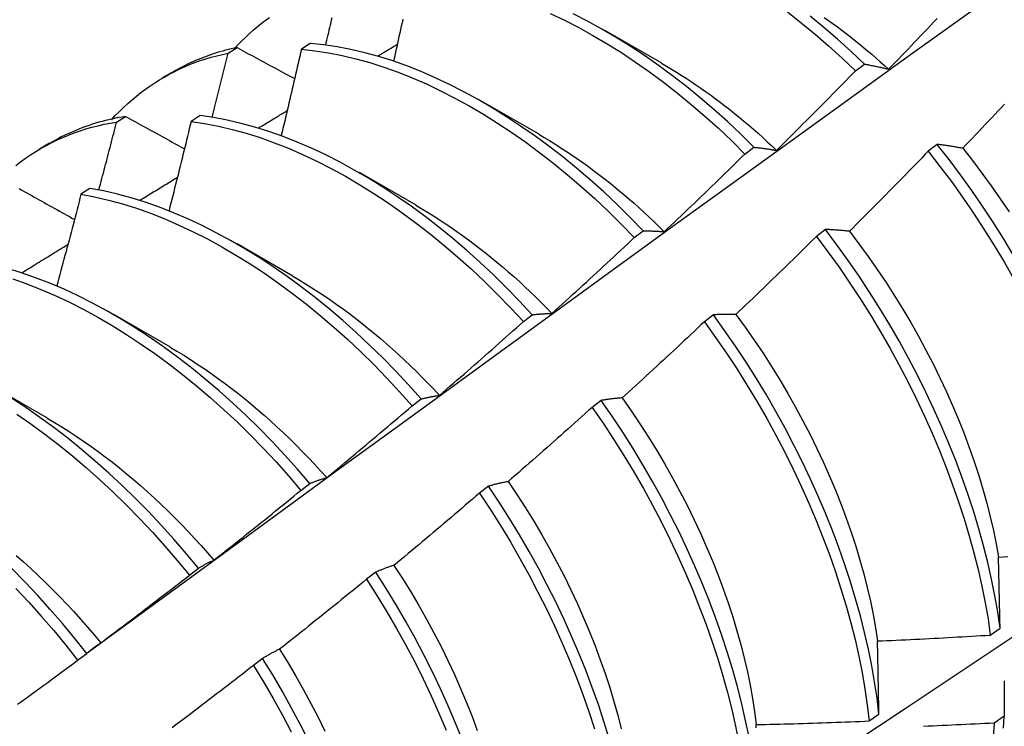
# Model space of a CAD drawing. Header units: inches. Extents: x 0 to 107, y -11 to 69.
# Tile 47 of 55: x 96.323 to 96.602, y 39.404 to 39.604. Entities that reach past the tile are written whole.
import ezdxf

# ---------------------------------------------------------------- set-up
doc = ezdxf.new("R2010")
doc.units = ezdxf.units.IN
doc.header["$MEASUREMENT"] = 0
doc.layers.add('Visible Edges(ANSI)', color=7, linetype='Continuous', lineweight=25)

msp = doc.modelspace()

# ---------------------------------------------------------------- linework, layer by layer
at = {"layer": 'Visible Edges(ANSI)'}
for p, q in [((96.48923, 39.60089), (96.50524, 39.59167)), ((96.40576, 39.59719), (96.40324, 39.59554)), ((96.38246, 39.59445), (96.38501, 39.59602)), ((96.56013, 39.58945), (96.56265, 39.59135)), ((96.36385, 39.58747), (96.36666, 39.58909)), ((96.45443, 39.58079), (96.47044, 39.57158)), ((96.3509, 39.57493), (96.35345, 39.57651)), ((96.37453, 39.57674), (96.37201, 39.57508)), ((96.32905, 39.56738), (96.33186, 39.569)), ((96.52883, 39.56587), (96.53136, 39.56778)), ((96.58328, 39.5686), (96.58072, 39.56666)), ((96.41963, 39.5607), (96.43565, 39.55149)), ((96.34333, 39.55614), (96.34081, 39.55447)), ((96.49748, 39.5422), (96.50001, 39.54412)), ((96.55163, 39.54451), (96.54907, 39.54256)), ((96.38483, 39.54061), (96.40085, 39.5314)), ((96.35004, 39.52052), (96.36605, 39.5113)), ((96.46608, 39.51844), (96.46862, 39.52036)), ((96.5199, 39.52034), (96.51734, 39.51839)), ((96.31524, 39.50043), (96.33125, 39.49121)), ((96.43462, 39.49459), (96.43716, 39.49652)), ((96.48811, 39.49611), (96.48554, 39.49415)), ((96.4031, 39.47065), (96.40565, 39.47259)), ((96.45624, 39.47181), (96.45366, 39.46985)), ((96.37152, 39.44663), (96.37407, 39.44858)), ((96.42429, 39.44746), (96.4217, 39.44549)), ((96.59831, 39.42967), (96.60107, 39.43164)), ((96.33987, 39.42254), (96.34243, 39.42449)), ((96.39226, 39.42306), (96.38966, 39.42108)), ((96.56399, 39.40535), (96.56677, 39.40731)), ((96.60224, 39.40667), (96.59942, 39.40474))]:
    msp.add_line(p, q, dxfattribs=at)
at = {"layer": 'Visible Edges(ANSI)', "flags": 128}
for points in [[(96.34286, 39.42486), (96.36626, 39.44195), (96.38964, 39.45901), (96.41298, 39.47604), (96.4363, 39.49302), (96.45959, 39.50996), (96.48286, 39.52686), (96.5061, 39.54372), (96.52933, 39.56053), (96.55253, 39.5773), (96.57571, 39.59402), (96.59887, 39.6107), (96.62201, 39.62732), (96.64514, 39.6439), (96.66825, 39.66042), (96.69135, 39.6769), (96.71444, 39.69332), (96.73752, 39.70968), (96.76058, 39.726), (96.78364, 39.74225)], [(96.47367, 39.60568), (96.47771, 39.60376), (96.48175, 39.60168), (96.48579, 39.59946), (96.48982, 39.59709), (96.49385, 39.59458), (96.49786, 39.59192), (96.50184, 39.58912), (96.50581, 39.58619), (96.50974, 39.58312), (96.51365, 39.57993), (96.51751, 39.5766), (96.52133, 39.57315), (96.52511, 39.56957), (96.52883, 39.56587)], [(96.53136, 39.56778), (96.52763, 39.57147), (96.52385, 39.57504), (96.52003, 39.57848), (96.51616, 39.5818), (96.51226, 39.58499), (96.50832, 39.58804), (96.50435, 39.59097), (96.50036, 39.59375), (96.49635, 39.5964), (96.49233, 39.5989), (96.4883, 39.60126), (96.48426, 39.60347), (96.48021, 39.60553)], [(96.54084, 39.60612), (96.54478, 39.60305), (96.54868, 39.59984), (96.55254, 39.5965), (96.55636, 39.59304), (96.56013, 39.58945)], [(96.38422, 39.59568), (96.38524, 39.59678), (96.38629, 39.59785), (96.38736, 39.5989), (96.38845, 39.59991), (96.38955, 39.6009), (96.39068, 39.60186), (96.39183, 39.60279), (96.39299, 39.60369), (96.39417, 39.60456)], [(96.41013, 39.59673), (96.41029, 39.59744), (96.41046, 39.59816), (96.41063, 39.59887), (96.41079, 39.59958), (96.41096, 39.60029), (96.41113, 39.60101), (96.41129, 39.60172), (96.41146, 39.60243), (96.41163, 39.60314), (96.41179, 39.60385), (96.41196, 39.60456)], [(96.43195, 39.60405), (96.43174, 39.60306), (96.43152, 39.60208), (96.43131, 39.6011), (96.43109, 39.60011), (96.43087, 39.59913), (96.43065, 39.59814), (96.43044, 39.59716), (96.43022, 39.59617), (96.43, 39.59519), (96.42978, 39.5942), (96.42956, 39.59322), (96.42934, 39.59223)], [(96.56265, 39.59135), (96.55888, 39.59493), (96.55506, 39.59839), (96.55119, 39.60171), (96.54729, 39.60491)], [(96.55129, 39.60453), (96.55253, 39.60366), (96.55377, 39.60277), (96.555, 39.60187), (96.55623, 39.60095), (96.55746, 39.60002), (96.55868, 39.59907), (96.5599, 39.59811), (96.56112, 39.59713), (96.56233, 39.59614), (96.56354, 39.59513), (96.56475, 39.59411), (96.56594, 39.59308), (96.56714, 39.59202), (96.56833, 39.59096), (96.56951, 39.58988)], [(96.56951, 39.58988), (96.57043, 39.59083), (96.57135, 39.59178), (96.57227, 39.59274), (96.57319, 39.59369), (96.57411, 39.59464), (96.57502, 39.5956), (96.57594, 39.59655), (96.57685, 39.59751), (96.57777, 39.59847), (96.57868, 39.59943), (96.57959, 39.60038), (96.5805, 39.60134), (96.58142, 39.6023), (96.58233, 39.60327), (96.58323, 39.60423)], [(96.50001, 39.54412), (96.49634, 39.54791), (96.49261, 39.55158), (96.48883, 39.55514), (96.485, 39.55857), (96.48113, 39.56188), (96.47722, 39.56506), (96.47328, 39.56811), (96.46932, 39.57103), (96.46532, 39.57381), (96.46131, 39.57645), (96.45729, 39.57895), (96.45325, 39.5813), (96.44921, 39.58351), (96.44517, 39.58557), (96.44114, 39.58747), (96.43711, 39.58921), (96.4331, 39.5908), (96.4291, 39.59222), (96.42513, 39.59348), (96.42118, 39.59457), (96.41727, 39.59549), (96.41339, 39.59623), (96.40955, 39.5968), (96.40576, 39.59719)], [(96.42486, 39.59363), (96.42509, 39.59376), (96.42532, 39.5939), (96.42555, 39.59404), (96.42578, 39.59418), (96.42601, 39.59432), (96.42624, 39.59446), (96.42647, 39.5946), (96.4267, 39.59473), (96.42693, 39.59487), (96.42716, 39.59501), (96.42739, 39.59515), (96.42762, 39.59529), (96.42786, 39.59543), (96.42809, 39.59557), (96.42832, 39.5957), (96.42855, 39.59584), (96.42878, 39.59598), (96.42901, 39.59612), (96.42924, 39.59626), (96.42947, 39.5964), (96.4297, 39.59653), (96.42993, 39.59667), (96.43016, 39.59681), (96.43039, 39.59695)], [(96.34942, 39.57558), (96.35054, 39.57678), (96.35169, 39.57794), (96.35286, 39.57907), (96.35405, 39.58017), (96.35527, 39.58123), (96.35651, 39.58226), (96.35777, 39.58325), (96.35905, 39.58421), (96.36036, 39.58513), (96.36169, 39.58601), (96.36304, 39.58686), (96.36441, 39.58768), (96.36581, 39.58845), (96.36722, 39.58919), (96.36866, 39.58989), (96.37011, 39.59055), (96.37159, 39.59118), (96.37308, 39.59176), (96.3746, 39.59231), (96.37613, 39.59282), (96.37769, 39.59329), (96.37926, 39.59371), (96.38085, 39.5941), (96.38246, 39.59445)], [(96.38501, 39.59602), (96.38419, 39.59584), (96.38338, 39.59566), (96.38257, 39.59546), (96.38177, 39.59526), (96.38097, 39.59504), (96.38017, 39.59481), (96.37938, 39.59458), (96.37859, 39.59433), (96.37781, 39.59407), (96.37704, 39.5938), (96.37627, 39.59353), (96.3755, 39.59324), (96.37474, 39.59294), (96.37399, 39.59263), (96.37324, 39.59231), (96.37249, 39.59199), (96.37175, 39.59165), (96.37102, 39.5913), (96.37029, 39.59094), (96.36956, 39.59057), (96.36885, 39.5902), (96.36813, 39.58981), (96.36743, 39.58941), (96.36672, 39.58901)], [(96.37799, 39.57625), (96.37818, 39.57701), (96.37837, 39.57777), (96.37855, 39.57853), (96.37874, 39.57929), (96.37893, 39.58005), (96.37912, 39.58081), (96.37931, 39.58156), (96.3795, 39.58232), (96.37968, 39.58308), (96.37987, 39.58384), (96.38006, 39.5846), (96.38024, 39.58535), (96.38043, 39.58611), (96.38062, 39.58687), (96.3808, 39.58763), (96.38099, 39.58839), (96.38117, 39.58914), (96.38136, 39.5899), (96.38154, 39.59066), (96.38173, 39.59142), (96.38191, 39.59218), (96.38209, 39.59293), (96.38228, 39.59369), (96.38246, 39.59445)], [(96.38501, 39.59602), (96.38569, 39.59565), (96.38636, 39.59529), (96.38704, 39.59492), (96.38771, 39.59456), (96.38839, 39.59419), (96.38907, 39.59382), (96.38974, 39.59346), (96.39042, 39.59309), (96.3911, 39.59273), (96.39178, 39.59236), (96.39246, 39.59199), (96.39314, 39.59163), (96.39382, 39.59126), (96.3945, 39.59089), (96.39518, 39.59053), (96.39586, 39.59016), (96.39654, 39.58979), (96.39722, 39.58943), (96.3979, 39.58906), (96.39859, 39.58869), (96.39927, 39.58833), (96.39995, 39.58796), (96.40064, 39.58759), (96.40132, 39.58722)], [(96.40324, 39.59554), (96.403, 39.59452), (96.40277, 39.59351), (96.40254, 39.59249), (96.4023, 39.59147), (96.40207, 39.59045), (96.40183, 39.58944), (96.4016, 39.58842), (96.40136, 39.5874), (96.40113, 39.58638), (96.40089, 39.58536), (96.40065, 39.58435), (96.40042, 39.58333), (96.40018, 39.58231), (96.39994, 39.58129), (96.3997, 39.58027), (96.39946, 39.57925), (96.39922, 39.57823), (96.39898, 39.57721), (96.39874, 39.5762), (96.3985, 39.57518), (96.39826, 39.57416), (96.39802, 39.57314), (96.39777, 39.57212), (96.39753, 39.5711)], [(96.40324, 39.59554), (96.40703, 39.59514), (96.41087, 39.59456), (96.41475, 39.5938), (96.41867, 39.59287), (96.42262, 39.59177), (96.42659, 39.5905), (96.43059, 39.58906), (96.4346, 39.58746), (96.43863, 39.58571), (96.44267, 39.58379), (96.44671, 39.58173), (96.45075, 39.57951), (96.45478, 39.57714), (96.45881, 39.57463), (96.46282, 39.57198), (96.46681, 39.56919), (96.47077, 39.56626), (96.47471, 39.5632), (96.47861, 39.56001), (96.48248, 39.55669), (96.48631, 39.55325), (96.49008, 39.54968), (96.49381, 39.546), (96.49748, 39.5422)], [(96.50524, 39.59156), (96.50663, 39.59075), (96.50802, 39.58992), (96.50941, 39.58907), (96.5108, 39.5882), (96.51219, 39.58732), (96.51357, 39.58641), (96.51495, 39.58548), (96.51633, 39.58454), (96.5177, 39.58357), (96.51907, 39.58259), (96.52044, 39.58159), (96.5218, 39.58057), (96.52316, 39.57953), (96.52452, 39.57847), (96.52587, 39.57739), (96.52721, 39.5763), (96.52855, 39.57519), (96.52989, 39.57406), (96.53122, 39.57291), (96.53254, 39.57175), (96.53386, 39.57057), (96.53517, 39.56937), (96.53648, 39.56815), (96.53777, 39.56692)], [(96.56265, 39.59135), (96.56293, 39.5913), (96.56321, 39.59125), (96.56349, 39.5912), (96.56377, 39.59114), (96.56405, 39.59109), (96.56433, 39.59104), (96.56461, 39.59098), (96.5649, 39.59092), (96.56518, 39.59087), (96.56547, 39.59081), (96.56575, 39.59075), (96.56604, 39.59069), (96.56632, 39.59063), (96.56661, 39.59056), (96.5669, 39.5905), (96.56718, 39.59043), (96.56747, 39.59037), (96.56776, 39.5903), (96.56805, 39.59024), (96.56834, 39.59017), (96.56864, 39.5901), (96.56893, 39.59003), (96.56922, 39.58995), (96.56951, 39.58988)], [(96.53777, 39.56692), (96.53871, 39.56785), (96.53965, 39.56878), (96.54059, 39.56971), (96.54153, 39.57064), (96.54247, 39.57157), (96.5434, 39.57251), (96.54434, 39.57344), (96.54527, 39.57438), (96.54621, 39.57531), (96.54714, 39.57625), (96.54807, 39.57719), (96.54901, 39.57812), (96.54994, 39.57906), (96.55087, 39.58), (96.5518, 39.58094), (96.55273, 39.58189), (96.55365, 39.58283), (96.55458, 39.58377), (96.55551, 39.58472), (96.55643, 39.58566), (96.55736, 39.58661), (96.55828, 39.58755), (96.5592, 39.5885), (96.56013, 39.58945)], [(96.39107, 39.57324), (96.39141, 39.57344), (96.39175, 39.57365), (96.39209, 39.57385), (96.39243, 39.57406), (96.39277, 39.57427), (96.39311, 39.57447), (96.39344, 39.57468), (96.39378, 39.57488), (96.39412, 39.57509), (96.39446, 39.57529), (96.3948, 39.5755), (96.39514, 39.5757), (96.39548, 39.57591), (96.39582, 39.57611), (96.39616, 39.57632), (96.39649, 39.57652), (96.39683, 39.57673), (96.39717, 39.57693), (96.39751, 39.57714), (96.39785, 39.57734), (96.39819, 39.57755), (96.39853, 39.57775), (96.39887, 39.57796), (96.39921, 39.57816)], [(96.60236, 39.58), (96.60146, 39.57903), (96.60055, 39.57807), (96.59963, 39.5771), (96.59872, 39.57614), (96.59781, 39.57518), (96.5969, 39.57421), (96.59598, 39.57325), (96.59507, 39.57229), (96.59415, 39.57133), (96.59324, 39.57037), (96.59232, 39.56941), (96.5914, 39.56846), (96.59049, 39.5675)], [(96.32234, 39.56265), (96.32372, 39.5637), (96.32513, 39.56471), (96.32656, 39.56568), (96.32802, 39.56661), (96.3295, 39.56749), (96.33101, 39.56833), (96.33254, 39.56913), (96.3341, 39.56988), (96.33568, 39.57059), (96.33728, 39.57126), (96.33891, 39.57188), (96.34056, 39.57246), (96.34223, 39.57298), (96.34392, 39.57347), (96.34564, 39.5739), (96.34737, 39.57429), (96.34913, 39.57464), (96.3509, 39.57493)], [(96.35345, 39.57651), (96.35248, 39.57635), (96.35152, 39.57618), (96.35056, 39.57599), (96.3496, 39.57579), (96.34866, 39.57558), (96.34772, 39.57535), (96.34678, 39.57511), (96.34586, 39.57485), (96.34494, 39.57458), (96.34402, 39.57429), (96.34311, 39.57399), (96.34221, 39.57368), (96.34132, 39.57336), (96.34043, 39.57302), (96.33955, 39.57267), (96.33868, 39.5723), (96.33781, 39.57192), (96.33695, 39.57153), (96.33609, 39.57112), (96.33525, 39.5707), (96.33441, 39.57027), (96.33358, 39.56983), (96.33275, 39.56937), (96.33194, 39.5689)], [(96.34589, 39.55569), (96.3461, 39.55649), (96.34631, 39.5573), (96.34653, 39.5581), (96.34674, 39.5589), (96.34695, 39.5597), (96.34716, 39.5605), (96.34737, 39.5613), (96.34758, 39.56211), (96.34779, 39.56291), (96.348, 39.56371), (96.34821, 39.56451), (96.34842, 39.56531), (96.34863, 39.56611), (96.34884, 39.56692), (96.34904, 39.56772), (96.34925, 39.56852), (96.34946, 39.56932), (96.34967, 39.57012), (96.34987, 39.57092), (96.35008, 39.57173), (96.35029, 39.57253), (96.35049, 39.57333), (96.3507, 39.57413), (96.3509, 39.57493)], [(96.35345, 39.57651), (96.35414, 39.57613), (96.35483, 39.57575), (96.35552, 39.57537), (96.35621, 39.57499), (96.3569, 39.57461), (96.35759, 39.57423), (96.35828, 39.57385), (96.35898, 39.57347), (96.35967, 39.57309), (96.36036, 39.57271), (96.36106, 39.57233), (96.36175, 39.57195), (96.36245, 39.57157), (96.36314, 39.57118), (96.36384, 39.5708), (96.36453, 39.57042), (96.36523, 39.57004), (96.36593, 39.56966), (96.36662, 39.56928), (96.36732, 39.56889), (96.36802, 39.56851), (96.36872, 39.56813), (96.36942, 39.56775), (96.37012, 39.56737)], [(96.37201, 39.57508), (96.37175, 39.57403), (96.37149, 39.57298), (96.37124, 39.57193), (96.37098, 39.57088), (96.37072, 39.56983), (96.37047, 39.56878), (96.37021, 39.56773), (96.36995, 39.56668), (96.36969, 39.56563), (96.36943, 39.56458), (96.36917, 39.56353), (96.36891, 39.56248), (96.36865, 39.56143), (96.36839, 39.56038), (96.36813, 39.55933), (96.36786, 39.55828), (96.3676, 39.55723), (96.36734, 39.55617), (96.36707, 39.55512), (96.36681, 39.55407), (96.36654, 39.55302), (96.36628, 39.55197), (96.36601, 39.55092), (96.36575, 39.54987)], [(96.37201, 39.57508), (96.37584, 39.57452), (96.37972, 39.57378), (96.38363, 39.57286), (96.38758, 39.57177), (96.39155, 39.57051), (96.39555, 39.56908), (96.39956, 39.56749), (96.40359, 39.56574), (96.40763, 39.56383), (96.41167, 39.56177), (96.41571, 39.55956), (96.41974, 39.5572), (96.42377, 39.55469), (96.42778, 39.55204), (96.43177, 39.54926), (96.43574, 39.54633), (96.43968, 39.54328), (96.44358, 39.5401), (96.44745, 39.53678), (96.45128, 39.53335), (96.45506, 39.5298), (96.45879, 39.52612), (96.46246, 39.52234), (96.46608, 39.51844)], [(96.46862, 39.52036), (96.465, 39.52425), (96.46132, 39.52803), (96.45759, 39.53169), (96.4538, 39.53524), (96.44997, 39.53867), (96.4461, 39.54197), (96.44219, 39.54514), (96.43825, 39.54819), (96.43428, 39.5511), (96.43028, 39.55387), (96.42627, 39.55651), (96.42225, 39.559), (96.41821, 39.56135), (96.41417, 39.56355), (96.41013, 39.5656), (96.4061, 39.5675), (96.40207, 39.56924), (96.39806, 39.57081), (96.39406, 39.57223), (96.39009, 39.57348), (96.38615, 39.57455), (96.38224, 39.57546), (96.37836, 39.57619), (96.37453, 39.57674)], [(96.47044, 39.57146), (96.47197, 39.57057), (96.4735, 39.56966), (96.47502, 39.56872), (96.47654, 39.56776), (96.47806, 39.56677), (96.47958, 39.56577), (96.48109, 39.56473), (96.4826, 39.56368), (96.48411, 39.5626), (96.48561, 39.5615), (96.48711, 39.56038), (96.4886, 39.55924), (96.49008, 39.55807), (96.49157, 39.55689), (96.49304, 39.55568), (96.49451, 39.55445), (96.49597, 39.5532), (96.49743, 39.55193), (96.49888, 39.55063), (96.50032, 39.54932), (96.50175, 39.54799), (96.50317, 39.54664), (96.50459, 39.54527), (96.50599, 39.54387)], [(96.53136, 39.56778), (96.53162, 39.56776), (96.53188, 39.56773), (96.53214, 39.56771), (96.5324, 39.56768), (96.53266, 39.56765), (96.53293, 39.56762), (96.53319, 39.56759), (96.53345, 39.56756), (96.53372, 39.56753), (96.53399, 39.56749), (96.53425, 39.56746), (96.53452, 39.56742), (96.53479, 39.56739), (96.53505, 39.56735), (96.53532, 39.56731), (96.53559, 39.56727), (96.53586, 39.56723), (96.53613, 39.56719), (96.53641, 39.56715), (96.53668, 39.5671), (96.53695, 39.56706), (96.53722, 39.56701), (96.5375, 39.56697), (96.53777, 39.56692)], [(96.58072, 39.56666), (96.5798, 39.56571), (96.57888, 39.56475), (96.57796, 39.5638), (96.57703, 39.56285), (96.57611, 39.5619), (96.57518, 39.56095), (96.57426, 39.56), (96.57333, 39.55905), (96.5724, 39.5581), (96.57147, 39.55716), (96.57055, 39.55621), (96.56962, 39.55527), (96.56869, 39.55432), (96.56775, 39.55338), (96.56682, 39.55244), (96.56589, 39.5515), (96.56496, 39.55056), (96.56402, 39.54962), (96.56309, 39.54868), (96.56215, 39.54774), (96.56121, 39.5468), (96.56028, 39.54587), (96.55934, 39.54493), (96.5584, 39.544)], [(96.58072, 39.56666), (96.58406, 39.56239), (96.58731, 39.55805), (96.59047, 39.55362), (96.59354, 39.54913), (96.59652, 39.54458), (96.59941, 39.53997), (96.6022, 39.53531), (96.60489, 39.5306)], [(96.59049, 39.5675), (96.59018, 39.56756), (96.58987, 39.56761), (96.58956, 39.56767), (96.58926, 39.56772), (96.58895, 39.56777), (96.58864, 39.56783), (96.58834, 39.56788), (96.58804, 39.56793), (96.58773, 39.56798), (96.58743, 39.56802), (96.58713, 39.56807), (96.58683, 39.56812), (96.58653, 39.56816), (96.58623, 39.56821), (96.58593, 39.56825), (96.58563, 39.56829), (96.58534, 39.56834), (96.58504, 39.56838), (96.58474, 39.56842), (96.58445, 39.56846), (96.58416, 39.5685), (96.58386, 39.56853), (96.58357, 39.56857), (96.58328, 39.5686)], [(96.6048, 39.53729), (96.60201, 39.54194), (96.59911, 39.54655), (96.59612, 39.5511), (96.59304, 39.55558), (96.58987, 39.56), (96.58662, 39.56434), (96.58328, 39.5686)], [(96.59049, 39.5675), (96.59325, 39.56402), (96.59594, 39.56048), (96.59857, 39.55688), (96.60113, 39.55322), (96.60362, 39.54951)], [(96.50599, 39.54387), (96.50695, 39.54478), (96.50791, 39.54569), (96.50887, 39.5466), (96.50983, 39.54751), (96.51079, 39.54842), (96.51174, 39.54933), (96.5127, 39.55024), (96.51365, 39.55115), (96.51461, 39.55207), (96.51556, 39.55298), (96.51651, 39.5539), (96.51747, 39.55481), (96.51842, 39.55573), (96.51937, 39.55665), (96.52032, 39.55757), (96.52127, 39.55849), (96.52221, 39.55941), (96.52316, 39.56033), (96.52411, 39.56125), (96.52505, 39.56217), (96.526, 39.5631), (96.52694, 39.56402), (96.52788, 39.56495), (96.52883, 39.56587)], [(96.35748, 39.55278), (96.35792, 39.55305), (96.35836, 39.55332), (96.3588, 39.55359), (96.35925, 39.55386), (96.35969, 39.55413), (96.36013, 39.55441), (96.36058, 39.55468), (96.36102, 39.55495), (96.36146, 39.55522), (96.36191, 39.55549), (96.36235, 39.55576), (96.36279, 39.55603), (96.36324, 39.5563), (96.36368, 39.55657), (96.36412, 39.55684), (96.36457, 39.55711), (96.36501, 39.55738), (96.36545, 39.55765), (96.3659, 39.55792), (96.36634, 39.5582), (96.36678, 39.55847), (96.36723, 39.55874), (96.36767, 39.55901), (96.36811, 39.55928)], [(96.32336, 39.55607), (96.32406, 39.55567), (96.32477, 39.55528), (96.32547, 39.55488), (96.32618, 39.55449), (96.32688, 39.55409), (96.32759, 39.5537), (96.3283, 39.5533), (96.32901, 39.55291), (96.32971, 39.55251), (96.33042, 39.55212), (96.33113, 39.55172), (96.33184, 39.55132), (96.33255, 39.55093), (96.33326, 39.55053), (96.33398, 39.55014), (96.33469, 39.54974), (96.3354, 39.54934), (96.33611, 39.54895), (96.33683, 39.54855), (96.33754, 39.54815), (96.33825, 39.54776), (96.33897, 39.54736)], [(96.43716, 39.49652), (96.4336, 39.5005), (96.42998, 39.50438), (96.4263, 39.50815), (96.42256, 39.5118), (96.41877, 39.51534), (96.41494, 39.51876), (96.41106, 39.52205), (96.40715, 39.52522), (96.40321, 39.52826), (96.39924, 39.53117), (96.39524, 39.53394), (96.39123, 39.53657), (96.38721, 39.53906), (96.38317, 39.54141), (96.37913, 39.5436), (96.37509, 39.54564), (96.37106, 39.54753), (96.36703, 39.54926), (96.36302, 39.55083), (96.35903, 39.55224), (96.35506, 39.55347), (96.35112, 39.55454), (96.34721, 39.55543), (96.34333, 39.55614)], [(96.46314, 39.33576), (96.48544, 39.35032), (96.5077, 39.36492), (96.52992, 39.37955), (96.55209, 39.39421), (96.57423, 39.4089), (96.59633, 39.42362), (96.61838, 39.43837), (96.6404, 39.45315), (96.66238, 39.46795), (96.68431, 39.48278), (96.70621, 39.49763), (96.72806, 39.51251), (96.74988, 39.5274), (96.77165, 39.54232), (96.79339, 39.55726)], [(96.34081, 39.55447), (96.34054, 39.55339), (96.34026, 39.55231), (96.33998, 39.55123), (96.3397, 39.55015), (96.33942, 39.54907), (96.33913, 39.54799), (96.33885, 39.54691), (96.33857, 39.54583), (96.33829, 39.54475), (96.338, 39.54367), (96.33772, 39.54259), (96.33744, 39.54151), (96.33715, 39.54043), (96.33686, 39.53935), (96.33658, 39.53827), (96.33629, 39.53719), (96.33601, 39.53611), (96.33572, 39.53502), (96.33543, 39.53394), (96.33514, 39.53286), (96.33485, 39.53178), (96.33456, 39.5307), (96.33427, 39.52962), (96.33398, 39.52854)], [(96.34081, 39.55447), (96.34469, 39.55374), (96.3486, 39.55284), (96.35255, 39.55176), (96.35652, 39.55051), (96.36051, 39.5491), (96.36453, 39.54752), (96.36855, 39.54577), (96.37259, 39.54387), (96.37663, 39.54182), (96.38067, 39.53961), (96.3847, 39.53725), (96.38873, 39.53475), (96.39274, 39.53211), (96.39673, 39.52933), (96.4007, 39.52641), (96.40464, 39.52336), (96.40855, 39.52018), (96.41242, 39.51688), (96.41625, 39.51345), (96.42003, 39.5099), (96.42377, 39.50624), (96.42745, 39.50246), (96.43106, 39.49858), (96.43462, 39.49459)], [(96.43564, 39.55137), (96.4373, 39.5504), (96.43897, 39.5494), (96.44063, 39.54837), (96.44228, 39.54731), (96.44394, 39.54623), (96.44559, 39.54512), (96.44723, 39.54398), (96.44887, 39.54281), (96.45051, 39.54162), (96.45214, 39.5404), (96.45377, 39.53916), (96.45539, 39.53789), (96.457, 39.53659), (96.45861, 39.53527), (96.4602, 39.53393), (96.46179, 39.53256), (96.46337, 39.53116), (96.46495, 39.52974), (96.46651, 39.5283), (96.46806, 39.52683), (96.46961, 39.52535), (96.47114, 39.52383), (96.47266, 39.5223), (96.47417, 39.52074)], [(96.50001, 39.54412), (96.50025, 39.54412), (96.5005, 39.54412), (96.50074, 39.54412), (96.50098, 39.54412), (96.50123, 39.54412), (96.50147, 39.54411), (96.50172, 39.54411), (96.50197, 39.5441), (96.50221, 39.5441), (96.50246, 39.54409), (96.50271, 39.54408), (96.50296, 39.54407), (96.50321, 39.54406), (96.50346, 39.54405), (96.50371, 39.54403), (96.50396, 39.54402), (96.50421, 39.54401), (96.50446, 39.54399), (96.50472, 39.54397), (96.50497, 39.54396), (96.50523, 39.54394), (96.50548, 39.54392), (96.50574, 39.5439), (96.50599, 39.54387)], [(96.5584, 39.544), (96.55811, 39.54403), (96.55782, 39.54406), (96.55753, 39.54409), (96.55724, 39.54412), (96.55695, 39.54415), (96.55667, 39.54418), (96.55638, 39.5442), (96.5561, 39.54423), (96.55581, 39.54425), (96.55553, 39.54428), (96.55524, 39.5443), (96.55496, 39.54432), (96.55468, 39.54434), (96.5544, 39.54436), (96.55412, 39.54438), (96.55384, 39.5444), (96.55356, 39.54442), (96.55328, 39.54443), (96.553, 39.54445), (96.55273, 39.54446), (96.55245, 39.54447), (96.55217, 39.54449), (96.5519, 39.5445), (96.55163, 39.54451)], [(96.60107, 39.43164), (96.60041, 39.43621), (96.59961, 39.44083), (96.59868, 39.4455), (96.59761, 39.45022), (96.59641, 39.45497), (96.59508, 39.45975), (96.59362, 39.46456), (96.59204, 39.4694), (96.59033, 39.47424), (96.58851, 39.47909), (96.58656, 39.48395), (96.5845, 39.4888), (96.58233, 39.49364), (96.58005, 39.49846), (96.57766, 39.50326), (96.57516, 39.50804), (96.57256, 39.51278), (96.56985, 39.51748), (96.56705, 39.52213), (96.56415, 39.52673), (96.56116, 39.53128), (96.55807, 39.53576), (96.55489, 39.54017), (96.55163, 39.54451)], [(96.5584, 39.544), (96.5611, 39.54046), (96.56373, 39.53686), (96.56629, 39.5332), (96.56878, 39.5295), (96.5712, 39.52575), (96.57354, 39.52196), (96.5758, 39.51813), (96.57798, 39.51427), (96.58008, 39.51038), (96.5821, 39.50646), (96.58403, 39.50253), (96.58587, 39.49859), (96.58763, 39.49463), (96.5893, 39.49067), (96.59088, 39.48671), (96.59236, 39.48275), (96.59374, 39.4788), (96.59503, 39.47486), (96.59622, 39.47094), (96.59731, 39.46704), (96.59829, 39.46317), (96.59918, 39.45933), (96.59995, 39.45552), (96.60062, 39.45175)], [(96.47417, 39.52074), (96.47515, 39.52163), (96.47613, 39.52251), (96.47711, 39.5234), (96.47809, 39.52428), (96.47906, 39.52517), (96.48004, 39.52606), (96.48102, 39.52695), (96.48199, 39.52784), (96.48296, 39.52873), (96.48394, 39.52962), (96.48491, 39.53052), (96.48588, 39.53141), (96.48685, 39.5323), (96.48782, 39.5332), (96.48879, 39.5341), (96.48976, 39.53499), (96.49073, 39.53589), (96.49169, 39.53679), (96.49266, 39.53769), (96.49362, 39.53859), (96.49459, 39.53949), (96.49555, 39.54039), (96.49652, 39.5413), (96.49748, 39.5422)], [(96.54907, 39.54256), (96.54812, 39.54163), (96.54718, 39.5407), (96.54624, 39.53977), (96.54529, 39.53884), (96.54435, 39.53791), (96.5434, 39.53698), (96.54246, 39.53605), (96.54151, 39.53513), (96.54056, 39.5342), (96.53961, 39.53328), (96.53866, 39.53236), (96.53771, 39.53143), (96.53676, 39.53051), (96.53581, 39.52959), (96.53486, 39.52867), (96.5339, 39.52775), (96.53295, 39.52684), (96.532, 39.52592), (96.53104, 39.525), (96.53008, 39.52409), (96.52913, 39.52317), (96.52817, 39.52226), (96.52721, 39.52135), (96.52625, 39.52043)], [(96.54907, 39.54256), (96.55232, 39.53822), (96.5555, 39.5338), (96.55858, 39.52931), (96.56156, 39.52476), (96.56446, 39.52016), (96.56725, 39.5155), (96.56995, 39.5108), (96.57254, 39.50605), (96.57503, 39.50128), (96.57742, 39.49647), (96.57969, 39.49165), (96.58185, 39.4868), (96.5839, 39.48195), (96.58584, 39.4771), (96.58765, 39.47225), (96.58935, 39.4674), (96.59092, 39.46258), (96.59237, 39.45777), (96.59369, 39.45298), (96.59488, 39.44823), (96.59594, 39.44352), (96.59687, 39.43885), (96.59766, 39.43423), (96.59831, 39.42967)], [(96.32405, 39.53225), (96.3246, 39.53258), (96.32514, 39.53292), (96.32569, 39.53326), (96.32623, 39.53359), (96.32677, 39.53393), (96.32732, 39.53426), (96.32786, 39.5346), (96.32841, 39.53493), (96.32895, 39.53527), (96.32949, 39.5356), (96.33004, 39.53594), (96.33058, 39.53627), (96.33113, 39.53661), (96.33167, 39.53694), (96.33222, 39.53728), (96.33276, 39.53761), (96.3333, 39.53795), (96.33385, 39.53828), (96.33439, 39.53862), (96.33494, 39.53895), (96.33548, 39.53929), (96.33603, 39.53962), (96.33657, 39.53996), (96.33711, 39.54029)], [(96.40565, 39.47259), (96.40215, 39.47666), (96.39859, 39.48063), (96.39496, 39.4845), (96.39128, 39.48826), (96.38753, 39.49191), (96.38374, 39.49544), (96.37991, 39.49885), (96.37603, 39.50214), (96.37212, 39.5053), (96.36817, 39.50834), (96.3642, 39.51124), (96.3602, 39.51401), (96.35619, 39.51664), (96.35216, 39.51912), (96.34813, 39.52146), (96.34409, 39.52365), (96.34005, 39.52569), (96.33602, 39.52757), (96.33199, 39.52929), (96.32798, 39.53085), (96.32399, 39.53224), (96.32002, 39.53346)], [(96.32148, 39.53052), (96.32548, 39.52911), (96.32949, 39.52754), (96.33351, 39.52581), (96.33755, 39.52392), (96.34159, 39.52187), (96.34562, 39.51967), (96.34966, 39.51732), (96.35368, 39.51482), (96.3577, 39.51218), (96.36169, 39.5094), (96.36566, 39.50649), (96.3696, 39.50344), (96.37351, 39.50027), (96.37739, 39.49697), (96.38122, 39.49355), (96.38501, 39.49001), (96.38875, 39.48635), (96.39243, 39.48259), (96.39605, 39.47871), (96.39961, 39.47473), (96.4031, 39.47065)], [(96.40084, 39.53128), (96.40264, 39.53023), (96.40444, 39.52914), (96.40623, 39.52802), (96.40802, 39.52687), (96.40981, 39.52568), (96.41159, 39.52446), (96.41337, 39.52322), (96.41515, 39.52194), (96.41691, 39.52062), (96.41867, 39.51928), (96.42042, 39.51791), (96.42217, 39.51651), (96.42391, 39.51508), (96.42563, 39.51362), (96.42735, 39.51214), (96.42906, 39.51062), (96.43076, 39.50908), (96.43245, 39.50751), (96.43412, 39.50591), (96.43579, 39.50429), (96.43744, 39.50264), (96.43907, 39.50096), (96.4407, 39.49926), (96.44231, 39.49753)], [(96.46862, 39.52036), (96.46884, 39.52039), (96.46906, 39.52042), (96.46929, 39.52044), (96.46952, 39.52047), (96.46974, 39.52049), (96.46997, 39.52051), (96.4702, 39.52054), (96.47043, 39.52056), (96.47066, 39.52058), (96.47089, 39.52059), (96.47112, 39.52061), (96.47135, 39.52063), (96.47158, 39.52064), (96.47181, 39.52066), (96.47205, 39.52067), (96.47228, 39.52068), (96.47252, 39.52069), (96.47275, 39.5207), (96.47299, 39.52071), (96.47322, 39.52072), (96.47346, 39.52073), (96.4737, 39.52073), (96.47393, 39.52074), (96.47417, 39.52074)], [(96.52625, 39.52043), (96.52598, 39.52044), (96.52571, 39.52045), (96.52544, 39.52045), (96.52517, 39.52046), (96.5249, 39.52046), (96.52463, 39.52046), (96.52436, 39.52046), (96.52409, 39.52046), (96.52382, 39.52046), (96.52356, 39.52046), (96.52329, 39.52046), (96.52303, 39.52046), (96.52276, 39.52045), (96.5225, 39.52045), (96.52224, 39.52044), (96.52198, 39.52043), (96.52171, 39.52043), (96.52145, 39.52042), (96.52119, 39.52041), (96.52093, 39.5204), (96.52068, 39.52038), (96.52042, 39.52037), (96.52016, 39.52036), (96.5199, 39.52034)], [(96.56677, 39.40731), (96.56624, 39.41182), (96.56556, 39.41639), (96.56475, 39.42101), (96.56381, 39.42569), (96.56273, 39.43041), (96.56152, 39.43516), (96.56018, 39.43995), (96.55872, 39.44476), (96.55713, 39.4496), (96.55542, 39.45444), (96.55359, 39.45929), (96.55164, 39.46415), (96.54958, 39.469), (96.5474, 39.47384), (96.54512, 39.47866), (96.54272, 39.48346), (96.54022, 39.48823), (96.53761, 39.49297), (96.53491, 39.49767), (96.5321, 39.50232), (96.52919, 39.50692), (96.52619, 39.51146), (96.52309, 39.51594), (96.5199, 39.52034)], [(96.52625, 39.52043), (96.52889, 39.51684), (96.53145, 39.51318), (96.53395, 39.50948), (96.53636, 39.50573), (96.5387, 39.50194), (96.54096, 39.49811), (96.54315, 39.49425), (96.54525, 39.49036), (96.54726, 39.48645), (96.5492, 39.48252), (96.55104, 39.47857), (96.5528, 39.47462), (96.55447, 39.47066), (96.55604, 39.46669), (96.55752, 39.46274), (96.55891, 39.45878), (96.5602, 39.45485), (96.56139, 39.45093), (96.56248, 39.44703), (96.56347, 39.44315), (96.56435, 39.43931), (96.56513, 39.4355), (96.5658, 39.43173), (96.56637, 39.42801)], [(96.44231, 39.49753), (96.4433, 39.49839), (96.4443, 39.49926), (96.4453, 39.50012), (96.4463, 39.50098), (96.44729, 39.50185), (96.44829, 39.50271), (96.44928, 39.50358), (96.45028, 39.50444), (96.45127, 39.50531), (96.45226, 39.50618), (96.45325, 39.50705), (96.45424, 39.50792), (96.45523, 39.50879), (96.45622, 39.50967), (96.45721, 39.51054), (96.4582, 39.51141), (96.45919, 39.51229), (96.46017, 39.51316), (96.46116, 39.51404), (96.46214, 39.51492), (96.46313, 39.5158), (96.46411, 39.51668), (96.46509, 39.51756), (96.46608, 39.51844)], [(96.51734, 39.51839), (96.51638, 39.51748), (96.51541, 39.51657), (96.51445, 39.51566), (96.51349, 39.51476), (96.51252, 39.51385), (96.51155, 39.51295), (96.51059, 39.51204), (96.50962, 39.51114), (96.50865, 39.51024), (96.50768, 39.50934), (96.50671, 39.50844), (96.50574, 39.50754), (96.50477, 39.50664), (96.5038, 39.50574), (96.50283, 39.50484), (96.50185, 39.50395), (96.50088, 39.50305), (96.49991, 39.50216), (96.49893, 39.50127), (96.49795, 39.50037), (96.49698, 39.49948), (96.496, 39.49859), (96.49502, 39.4977), (96.49404, 39.49682)], [(96.51734, 39.51839), (96.52052, 39.51397), (96.52361, 39.50949), (96.5266, 39.50495), (96.5295, 39.50034), (96.5323, 39.49569), (96.53501, 39.49099), (96.5376, 39.48625), (96.5401, 39.48147), (96.54248, 39.47667), (96.54476, 39.47185), (96.54693, 39.46701), (96.54898, 39.46216), (96.55092, 39.4573), (96.55274, 39.45245), (96.55444, 39.4476), (96.55602, 39.44277), (96.55747, 39.43796), (96.5588, 39.43318), (96.56, 39.42842), (96.56107, 39.42371), (96.56201, 39.41904), (96.56281, 39.41442), (96.56347, 39.40985), (96.56399, 39.40535)], [(96.36604, 39.5112), (96.36797, 39.51006), (96.36991, 39.50889), (96.37184, 39.50767), (96.37376, 39.50642), (96.37568, 39.50513), (96.3776, 39.50381), (96.37951, 39.50244), (96.38141, 39.50105), (96.38331, 39.49962), (96.3852, 39.49815), (96.38708, 39.49665), (96.38894, 39.49511), (96.3908, 39.49354), (96.39265, 39.49194), (96.39449, 39.49031), (96.39631, 39.48865), (96.39813, 39.48695), (96.39992, 39.48523), (96.40171, 39.48347), (96.40348, 39.48168), (96.40523, 39.47987), (96.40697, 39.47802), (96.40869, 39.47615), (96.41039, 39.47425)], [(96.37407, 39.44858), (96.37064, 39.45274), (96.36714, 39.4568), (96.36357, 39.46076), (96.35994, 39.46462), (96.35625, 39.46837), (96.35251, 39.47201), (96.34871, 39.47554), (96.34487, 39.47895), (96.341, 39.48223), (96.33708, 39.48539), (96.33313, 39.48842), (96.32916, 39.49132), (96.32516, 39.49408), (96.32115, 39.49671)], [(96.43716, 39.49652), (96.43737, 39.49657), (96.43758, 39.49662), (96.43779, 39.49668), (96.43799, 39.49673), (96.4382, 39.49678), (96.43842, 39.49683), (96.43863, 39.49688), (96.43884, 39.49692), (96.43905, 39.49697), (96.43926, 39.49701), (96.43948, 39.49706), (96.43969, 39.4971), (96.43991, 39.49714), (96.44012, 39.49718), (96.44034, 39.49722), (96.44055, 39.49726), (96.44077, 39.4973), (96.44099, 39.49734), (96.44121, 39.49737), (96.44142, 39.49741), (96.44164, 39.49744), (96.44186, 39.49747), (96.44208, 39.4975), (96.44231, 39.49753)], [(96.49404, 39.49682), (96.49379, 39.4968), (96.49353, 39.49678), (96.49328, 39.49676), (96.49303, 39.49674), (96.49277, 39.49671), (96.49252, 39.49669), (96.49227, 39.49667), (96.49202, 39.49664), (96.49177, 39.49662), (96.49152, 39.49659), (96.49127, 39.49656), (96.49103, 39.49653), (96.49078, 39.4965), (96.49053, 39.49647), (96.49029, 39.49644), (96.49004, 39.49641), (96.4898, 39.49637), (96.48956, 39.49634), (96.48931, 39.4963), (96.48907, 39.49627), (96.48883, 39.49623), (96.48859, 39.49619), (96.48835, 39.49615), (96.48811, 39.49611)], [(96.49404, 39.49682), (96.49661, 39.49316), (96.49911, 39.48946), (96.50153, 39.48571), (96.50387, 39.48193), (96.50613, 39.4781), (96.50832, 39.47424), (96.51042, 39.47035), (96.51243, 39.46644), (96.51437, 39.46251), (96.51621, 39.45856), (96.51797, 39.45461), (96.51963, 39.45065), (96.52121, 39.44668), (96.52269, 39.44272), (96.52408, 39.43877), (96.52536, 39.43483), (96.52656, 39.43091), (96.52765, 39.42701), (96.52864, 39.42314), (96.52953, 39.41929), (96.53031, 39.41548), (96.53099, 39.41171), (96.53156, 39.40799), (96.53202, 39.40431)], [(96.41039, 39.47425), (96.41141, 39.47509), (96.41243, 39.47592), (96.41344, 39.47676), (96.41446, 39.4776), (96.41547, 39.47844), (96.41649, 39.47928), (96.4175, 39.48013), (96.41851, 39.48097), (96.41953, 39.48181), (96.42054, 39.48266), (96.42155, 39.4835), (96.42256, 39.48435), (96.42357, 39.4852), (96.42457, 39.48605), (96.42558, 39.4869), (96.42659, 39.48775), (96.42759, 39.4886), (96.4286, 39.48945), (96.4296, 39.49031), (96.43061, 39.49116), (96.43161, 39.49202), (96.43261, 39.49287), (96.43362, 39.49373), (96.43462, 39.49459)], [(96.48554, 39.49415), (96.48455, 39.49326), (96.48357, 39.49238), (96.48259, 39.49149), (96.4816, 39.49061), (96.48062, 39.48973), (96.47963, 39.48885), (96.47865, 39.48797), (96.47766, 39.48709), (96.47667, 39.48621), (96.47568, 39.48533), (96.47469, 39.48446), (96.4737, 39.48358), (96.47271, 39.48271), (96.47172, 39.48183), (96.47073, 39.48096), (96.46974, 39.48009), (96.46874, 39.47922), (96.46775, 39.47835), (96.46675, 39.47748), (96.46576, 39.47661), (96.46476, 39.47574), (96.46376, 39.47487), (96.46277, 39.47401), (96.46177, 39.47314)], [(96.48554, 39.49415), (96.48864, 39.48967), (96.49164, 39.48513), (96.49455, 39.48053), (96.49736, 39.47588), (96.50006, 39.47118), (96.50267, 39.46644), (96.50517, 39.46167), (96.50756, 39.45687), (96.50984, 39.45205), (96.51201, 39.44721), (96.51407, 39.44236), (96.51601, 39.4375), (96.51783, 39.43265), (96.51954, 39.4278), (96.52112, 39.42297), (96.52258, 39.41816), (96.52391, 39.41337), (96.52512, 39.40862), (96.5262, 39.4039), (96.52714, 39.39922)], [(96.52989, 39.4012), (96.52893, 39.40588), (96.52784, 39.4106), (96.52663, 39.41536), (96.52529, 39.42015), (96.52382, 39.42496), (96.52222, 39.4298), (96.52051, 39.43464), (96.51868, 39.4395), (96.51673, 39.44435), (96.51466, 39.4492), (96.51248, 39.45404), (96.51019, 39.45886), (96.50779, 39.46366), (96.50528, 39.46843), (96.50267, 39.47316), (96.49996, 39.47786), (96.49714, 39.48251), (96.49423, 39.4871), (96.49122, 39.49164), (96.48811, 39.49611)], [(96.32266, 39.49225), (96.32665, 39.48948), (96.33062, 39.48657), (96.33457, 39.48353), (96.33848, 39.48036), (96.34236, 39.47707), (96.34619, 39.47365), (96.34998, 39.47012), (96.35372, 39.46647), (96.35741, 39.46271), (96.36104, 39.45884), (96.3646, 39.45487), (96.36809, 39.4508), (96.37152, 39.44663)], [(96.33124, 39.49112), (96.33331, 39.4899), (96.33538, 39.48863), (96.33744, 39.48732), (96.3395, 39.48597), (96.34156, 39.48458), (96.34361, 39.48314), (96.34565, 39.48167), (96.34768, 39.48015), (96.3497, 39.47859), (96.35172, 39.477), (96.35372, 39.47536), (96.35571, 39.47369), (96.35769, 39.47198), (96.35966, 39.47023), (96.36161, 39.46845), (96.36355, 39.46663), (96.36547, 39.46478), (96.36738, 39.46289), (96.36927, 39.46097), (96.37114, 39.45902), (96.37299, 39.45704), (96.37482, 39.45502), (96.37663, 39.45297), (96.37843, 39.45089)], [(96.40565, 39.47259), (96.40584, 39.47267), (96.40603, 39.47275), (96.40622, 39.47283), (96.40642, 39.47291), (96.40661, 39.47298), (96.4068, 39.47306), (96.407, 39.47313), (96.40719, 39.47321), (96.40739, 39.47328), (96.40758, 39.47335), (96.40778, 39.47342), (96.40798, 39.47349), (96.40818, 39.47356), (96.40837, 39.47363), (96.40857, 39.4737), (96.40877, 39.47376), (96.40897, 39.47383), (96.40917, 39.47389), (96.40938, 39.47395), (96.40958, 39.47401), (96.40978, 39.47407), (96.40998, 39.47413), (96.41019, 39.47419), (96.41039, 39.47425)], [(96.46177, 39.47314), (96.46153, 39.4731), (96.46129, 39.47305), (96.46106, 39.47301), (96.46082, 39.47296), (96.46058, 39.47291), (96.46035, 39.47286), (96.46012, 39.47281), (96.45988, 39.47276), (96.45965, 39.47271), (96.45942, 39.47266), (96.45919, 39.4726), (96.45895, 39.47255), (96.45872, 39.47249), (96.4585, 39.47244), (96.45827, 39.47238), (96.45804, 39.47232), (96.45781, 39.47226), (96.45758, 39.4722), (96.45736, 39.47214), (96.45713, 39.47207), (96.45691, 39.47201), (96.45668, 39.47195), (96.45646, 39.47188), (96.45624, 39.47181)], [(96.49039, 39.40035), (96.48892, 39.40516), (96.48732, 39.41), (96.4856, 39.41484), (96.48376, 39.4197), (96.48181, 39.42455), (96.47974, 39.4294), (96.47756, 39.43424), (96.47526, 39.43906), (96.47286, 39.44385), (96.47035, 39.44862), (96.46773, 39.45335), (96.46501, 39.45805), (96.46218, 39.46269), (96.45926, 39.46728), (96.45624, 39.47181)], [(96.46177, 39.47314), (96.46427, 39.46944), (96.46669, 39.4657), (96.46904, 39.46191), (96.4713, 39.45808), (96.47349, 39.45422), (96.47559, 39.45034), (96.47761, 39.44643), (96.47954, 39.4425), (96.48138, 39.43855), (96.48314, 39.43459), (96.4848, 39.43063), (96.48638, 39.42667), (96.48786, 39.42271), (96.48924, 39.41876), (96.49053, 39.41482), (96.49173, 39.4109), (96.49282, 39.407), (96.49381, 39.40312)], [(96.37843, 39.45089), (96.37946, 39.4517), (96.3805, 39.45252), (96.38153, 39.45333), (96.38257, 39.45415), (96.3836, 39.45496), (96.38463, 39.45578), (96.38566, 39.4566), (96.3867, 39.45742), (96.38773, 39.45824), (96.38876, 39.45906), (96.38979, 39.45988), (96.39081, 39.4607), (96.39184, 39.46153), (96.39287, 39.46235), (96.39389, 39.46318), (96.39492, 39.464), (96.39594, 39.46483), (96.39697, 39.46566), (96.39799, 39.46649), (96.39902, 39.46732), (96.40004, 39.46815), (96.40106, 39.46898), (96.40208, 39.46982), (96.4031, 39.47065)], [(96.45366, 39.46985), (96.45266, 39.46899), (96.45166, 39.46813), (96.45065, 39.46727), (96.44965, 39.46641), (96.44864, 39.46555), (96.44764, 39.46469), (96.44663, 39.46384), (96.44563, 39.46298), (96.44462, 39.46213), (96.44361, 39.46127), (96.4426, 39.46042), (96.44159, 39.45957), (96.44058, 39.45872), (96.43957, 39.45787), (96.43856, 39.45702), (96.43755, 39.45617), (96.43654, 39.45532), (96.43552, 39.45448), (96.43451, 39.45363), (96.43349, 39.45279), (96.43248, 39.45195), (96.43146, 39.4511), (96.43044, 39.45026), (96.42943, 39.44942)], [(96.45366, 39.46985), (96.45667, 39.46531), (96.45959, 39.46072), (96.46241, 39.45607), (96.46512, 39.45137), (96.46773, 39.44664), (96.47023, 39.44187), (96.47263, 39.43707), (96.47492, 39.43225), (96.47709, 39.42741), (96.47915, 39.42256), (96.4811, 39.4177), (96.48293, 39.41285), (96.48463, 39.40801), (96.48622, 39.40317)], [(96.32247, 39.45224), (96.32457, 39.45039), (96.32665, 39.44849), (96.32872, 39.44656), (96.33077, 39.44458), (96.3328, 39.44257), (96.33481, 39.44052), (96.3368, 39.43843), (96.33877, 39.43631), (96.34071, 39.43415), (96.34264, 39.43195), (96.34453, 39.42973), (96.34641, 39.42747)], [(96.37407, 39.44858), (96.37425, 39.44869), (96.37442, 39.44879), (96.3746, 39.4489), (96.37477, 39.44901), (96.37495, 39.44911), (96.37513, 39.44921), (96.37531, 39.44932), (96.37549, 39.44942), (96.37567, 39.44952), (96.37585, 39.44962), (96.37603, 39.44971), (96.37621, 39.44981), (96.37639, 39.44991), (96.37657, 39.45), (96.37676, 39.4501), (96.37694, 39.45019), (96.37712, 39.45028), (96.37731, 39.45037), (96.37749, 39.45046), (96.37768, 39.45055), (96.37786, 39.45064), (96.37805, 39.45072), (96.37824, 39.45081), (96.37843, 39.45089)], [(96.42943, 39.44942), (96.4292, 39.44935), (96.42898, 39.44928), (96.42876, 39.44921), (96.42854, 39.44914), (96.42832, 39.44906), (96.42811, 39.44899), (96.42789, 39.44891), (96.42767, 39.44883), (96.42745, 39.44876), (96.42724, 39.44868), (96.42702, 39.4486), (96.42681, 39.44851), (96.4266, 39.44843), (96.42638, 39.44835), (96.42617, 39.44826), (96.42596, 39.44818), (96.42575, 39.44809), (96.42554, 39.44801), (96.42533, 39.44792), (96.42512, 39.44783), (96.42491, 39.44774), (96.4247, 39.44765), (96.42449, 39.44755), (96.42429, 39.44746)], [(96.42943, 39.44942), (96.43185, 39.44568), (96.4342, 39.44189), (96.43647, 39.43807), (96.43866, 39.43421), (96.44076, 39.43032), (96.44278, 39.42641), (96.44471, 39.42248), (96.44656, 39.41854), (96.44831, 39.41458), (96.44998, 39.41062), (96.45155, 39.40666), (96.45303, 39.4027)], [(96.60062, 39.45175), (96.60195, 39.45183), (96.60328, 39.45192)], [(96.60107, 39.43164), (96.60106, 39.43249), (96.60104, 39.43334), (96.60102, 39.43418), (96.601, 39.43503), (96.60098, 39.43587), (96.60097, 39.43672), (96.60095, 39.43756), (96.60093, 39.4384), (96.60091, 39.43924), (96.60089, 39.44008), (96.60087, 39.44092), (96.60086, 39.44176), (96.60084, 39.4426), (96.60082, 39.44344), (96.6008, 39.44427), (96.60078, 39.44511), (96.60076, 39.44594), (96.60074, 39.44677), (96.60072, 39.44761), (96.6007, 39.44844), (96.60068, 39.44927), (96.60066, 39.45009), (96.60064, 39.45092), (96.60062, 39.45175)], [(96.34243, 39.42449), (96.33907, 39.42873), (96.33564, 39.43288), (96.33213, 39.43694), (96.32856, 39.44089), (96.32492, 39.44474), (96.32123, 39.44849)], [(96.34641, 39.42747), (96.34746, 39.42825), (96.34851, 39.42904), (96.34957, 39.42983), (96.35062, 39.43062), (96.35167, 39.43141), (96.35272, 39.43221), (96.35377, 39.433), (96.35482, 39.43379), (96.35587, 39.43459), (96.35692, 39.43538), (96.35797, 39.43618), (96.35901, 39.43698), (96.36006, 39.43778), (96.3611, 39.43858), (96.36215, 39.43938), (96.36319, 39.44018), (96.36423, 39.44099), (96.36528, 39.44179), (96.36632, 39.44259), (96.36736, 39.4434), (96.3684, 39.44421), (96.36944, 39.44501), (96.37048, 39.44582), (96.37152, 39.44663)], [(96.44886, 39.3999), (96.4469, 39.40475), (96.44483, 39.4096), (96.44264, 39.41444), (96.44034, 39.41925), (96.43793, 39.42405), (96.43541, 39.42881), (96.43279, 39.43354), (96.43006, 39.43823), (96.42722, 39.44287), (96.42429, 39.44746)], [(96.4217, 39.44549), (96.42068, 39.44465), (96.41966, 39.44382), (96.41864, 39.44298), (96.41762, 39.44215), (96.41659, 39.44131), (96.41557, 39.44048), (96.41454, 39.43965), (96.41352, 39.43882), (96.41249, 39.43799), (96.41146, 39.43716), (96.41044, 39.43633), (96.40941, 39.43551), (96.40838, 39.43468), (96.40735, 39.43386), (96.40632, 39.43303), (96.40529, 39.43221), (96.40426, 39.43139), (96.40322, 39.43057), (96.40219, 39.42975), (96.40116, 39.42893), (96.40012, 39.42811), (96.39909, 39.42729), (96.39805, 39.42647), (96.39701, 39.42566)], [(96.4217, 39.44549), (96.42463, 39.4409), (96.42746, 39.43625), (96.43018, 39.43156), (96.43279, 39.42683), (96.43531, 39.42206), (96.43771, 39.41727), (96.44, 39.41245), (96.44218, 39.40761), (96.44424, 39.40276)], [(96.32239, 39.44283), (96.32602, 39.43897), (96.32959, 39.43501), (96.33309, 39.43094), (96.33652, 39.42679), (96.33987, 39.42254)], [(96.56637, 39.42801), (96.5677, 39.42806), (96.56903, 39.42812), (96.57036, 39.42818), (96.57169, 39.42824), (96.57303, 39.42831), (96.57436, 39.42837), (96.57569, 39.42843), (96.57702, 39.4285), (96.57835, 39.42856), (96.57968, 39.42863), (96.58101, 39.4287), (96.58234, 39.42877), (96.58367, 39.42884), (96.585, 39.42891), (96.58633, 39.42898), (96.58767, 39.42905), (96.589, 39.42913), (96.59033, 39.4292), (96.59166, 39.42928), (96.59299, 39.42935), (96.59432, 39.42943), (96.59565, 39.42951), (96.59698, 39.42959), (96.59831, 39.42967)], [(96.34243, 39.42449), (96.34259, 39.42463), (96.34275, 39.42476), (96.34291, 39.4249), (96.34307, 39.42503), (96.34323, 39.42516), (96.34339, 39.42529), (96.34356, 39.42542), (96.34372, 39.42555), (96.34388, 39.42568), (96.34405, 39.42581), (96.34421, 39.42593), (96.34438, 39.42606), (96.34454, 39.42618), (96.34471, 39.4263), (96.34488, 39.42642), (96.34505, 39.42654), (96.34521, 39.42666), (96.34538, 39.42678), (96.34555, 39.4269), (96.34572, 39.42701), (96.34589, 39.42713), (96.34606, 39.42724), (96.34623, 39.42735), (96.34641, 39.42747)], [(96.56677, 39.40731), (96.56676, 39.40818), (96.56674, 39.40905), (96.56673, 39.40992), (96.56671, 39.41079), (96.56669, 39.41166), (96.56668, 39.41253), (96.56666, 39.4134), (96.56665, 39.41427), (96.56663, 39.41513), (96.56661, 39.416), (96.5666, 39.41686), (96.56658, 39.41772), (96.56656, 39.41859), (96.56655, 39.41945), (96.56653, 39.42031), (96.56651, 39.42117), (96.5665, 39.42202), (96.56648, 39.42288), (96.56646, 39.42374), (96.56644, 39.42459), (96.56642, 39.42545), (96.56641, 39.4263), (96.56639, 39.42715), (96.56637, 39.42801)], [(96.39701, 39.42566), (96.39681, 39.42556), (96.3966, 39.42546), (96.3964, 39.42537), (96.39619, 39.42527), (96.39599, 39.42516), (96.39579, 39.42506), (96.39559, 39.42496), (96.39539, 39.42486), (96.39519, 39.42475), (96.39499, 39.42465), (96.39479, 39.42454), (96.39459, 39.42443), (96.39439, 39.42432), (96.39419, 39.42421), (96.394, 39.4241), (96.3938, 39.42399), (96.3936, 39.42388), (96.39341, 39.42376), (96.39322, 39.42365), (96.39302, 39.42353), (96.39283, 39.42341), (96.39264, 39.4233), (96.39245, 39.42318), (96.39226, 39.42306)], [(96.39701, 39.42566), (96.39937, 39.42187), (96.40164, 39.41805), (96.40383, 39.41419), (96.40594, 39.41031), (96.40796, 39.4064), (96.40989, 39.40247)], [(96.32289, 39.4101), (96.32395, 39.41087), (96.32502, 39.41164), (96.32608, 39.41241), (96.32715, 39.41319), (96.32821, 39.41396), (96.32927, 39.41474), (96.33034, 39.41551), (96.3314, 39.41629), (96.33246, 39.41707), (96.33352, 39.41785), (96.33458, 39.41863), (96.33564, 39.41941), (96.3367, 39.42019), (96.33775, 39.42097), (96.33881, 39.42176), (96.33987, 39.42254)], [(96.40541, 39.39945), (96.403, 39.40424), (96.40047, 39.40901), (96.39784, 39.41373), (96.3951, 39.41842), (96.39226, 39.42306)], [(96.38966, 39.42108), (96.38862, 39.42027), (96.38758, 39.41946), (96.38654, 39.41865), (96.3855, 39.41784), (96.38446, 39.41703), (96.38342, 39.41622), (96.38237, 39.41542), (96.38133, 39.41461), (96.38028, 39.41381), (96.37924, 39.413), (96.37819, 39.4122), (96.37714, 39.4114), (96.3761, 39.4106), (96.37505, 39.4098), (96.374, 39.409), (96.37295, 39.4082), (96.3719, 39.4074), (96.37085, 39.40661), (96.3698, 39.40581), (96.36874, 39.40502), (96.36769, 39.40423), (96.36664, 39.40343)], [(96.38966, 39.42108), (96.3925, 39.41644), (96.39523, 39.41175), (96.39786, 39.40702), (96.40038, 39.40226)], [(96.60228, 39.41676), (96.60228, 39.41592), (96.60227, 39.41509), (96.60227, 39.41425), (96.60227, 39.41341), (96.60226, 39.41257), (96.60226, 39.41173), (96.60226, 39.41089), (96.60225, 39.41005), (96.60225, 39.40921), (96.60225, 39.40836), (96.60224, 39.40752), (96.60224, 39.40667)], [(96.53202, 39.40431), (96.53335, 39.40434), (96.53468, 39.40437), (96.53602, 39.40441), (96.53735, 39.40444), (96.53868, 39.40448), (96.54001, 39.40451), (96.54135, 39.40455), (96.54268, 39.40459), (96.54401, 39.40463), (96.54534, 39.40467), (96.54668, 39.40471), (96.54801, 39.40476), (96.54934, 39.4048), (96.55067, 39.40484), (96.55201, 39.40489), (96.55334, 39.40494), (96.55467, 39.40498), (96.556, 39.40503), (96.55733, 39.40508), (96.55867, 39.40513), (96.56, 39.40518), (96.56133, 39.40524), (96.56266, 39.40529), (96.56399, 39.40535)], [(96.59942, 39.40474), (96.59808, 39.40467), (96.59674, 39.4046), (96.59541, 39.40454), (96.59407, 39.40447), (96.59273, 39.40441), (96.5914, 39.40434), (96.59006, 39.40428), (96.58873, 39.40422), (96.58739, 39.40416), (96.58605, 39.4041), (96.58472, 39.40404), (96.58338, 39.40398), (96.58204, 39.40393), (96.58071, 39.40387), (96.57937, 39.40382)], [(96.59942, 39.40474), (96.59915, 39.40071)], [(96.60204, 39.40336), (96.60224, 39.40667)], [(96.53203, 39.40343), (96.53202, 39.40431)]]:
    msp.add_lwpolyline(points, dxfattribs=at)

doc.saveas('drawing.dxf')
